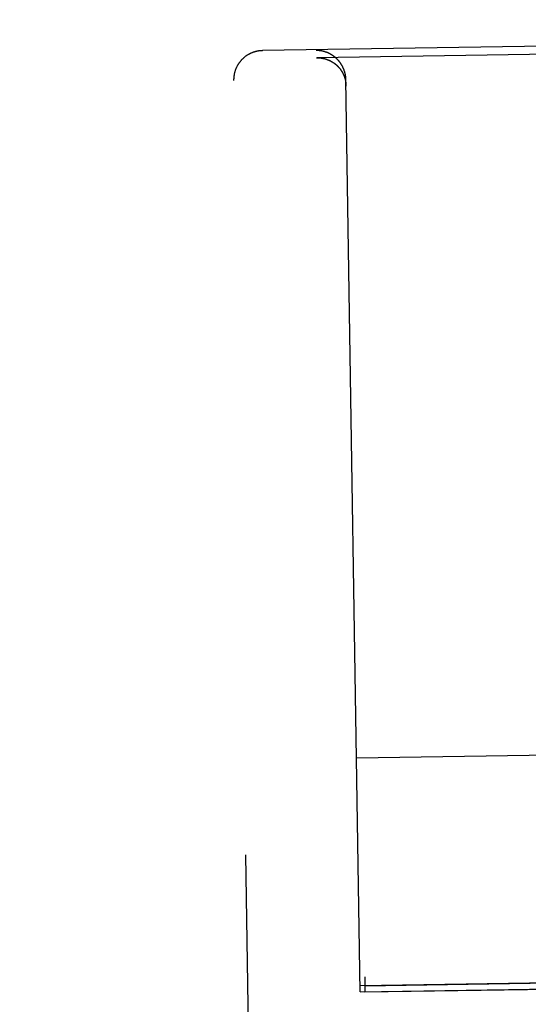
# Model space of a CAD drawing. Header units: inches. Extents: x 0 to 194, y 0 to 126.
# Tile 15 of 48: x 66.077 to 66.621, y 40.262 to 41.315. Entities that reach past the tile are written whole.
import ezdxf

# ---------------------------------------------------------------- set-up
doc = ezdxf.new("R2010")
doc.units = ezdxf.units.IN
doc.header["$LTSCALE"] = 10.674419
doc.header["$MEASUREMENT"] = 0
doc.linetypes.add('HIDDEN', pattern=[0.2, 0.1, -0.1])
doc.layers.add('02___PRT_ALL_AXES', color=7, linetype='CONTINUOUS')
doc.layers.add('DEFAULT_2', color=8, linetype='HIDDEN')

msp = doc.modelspace()

# ---------------------------------------------------------------- linework, layer by layer
at = {"layer": '02___PRT_ALL_AXES', "color": 8, "linetype": 'HIDDEN'}
for p, q in [((66.0772, 63.7726), (66.4463, 40.2755)), ((66.4461, 40.282), (67.0711, 40.2919)), ((66.4463, 40.2755), (67.0712, 40.2853))]:
    msp.add_line(p, q, dxfattribs=at)
at = {"layer": 'DEFAULT_2', "color": 8, "linetype": 'HIDDEN'}
for p, q in [((66.6399, 41.2864), (66.3367, 41.2817)), ((67.0912, 41.285), (66.3949, 41.274)), ((66.3943, 41.274), (66.3949, 41.274)), ((66.3357, 39.3548), (66.3059, 41.2498)), ((66.4413, 40.2755), (66.4259, 41.2505)), ((67.0723, 40.5352), (66.4373, 40.5253)), ((67.0761, 40.292), (66.4411, 40.2821)), ((66.4413, 40.2755), (66.6737, 40.2791))]:
    msp.add_line(p, q, dxfattribs=at)
for points in [[(66.3367, 41.2817), (66.3364, 41.2816), (66.336, 41.2816), (66.3356, 41.2816), (66.3353, 41.2816), (66.3349, 41.2816), (66.3345, 41.2815), (66.3342, 41.2815), (66.3338, 41.2815), (66.3335, 41.2814), (66.3331, 41.2814), (66.3327, 41.2813), (66.3323, 41.2813), (66.332, 41.2812), (66.3316, 41.2812), (66.3312, 41.2811), (66.3308, 41.281), (66.3305, 41.2809), (66.3301, 41.2808), (66.3297, 41.2807), (66.3293, 41.2806), (66.3289, 41.2805), (66.3285, 41.2804), (66.3281, 41.2803), (66.3277, 41.2802), (66.3273, 41.28), (66.3268, 41.2799), (66.3264, 41.2798), (66.326, 41.2796), (66.3256, 41.2794), (66.3252, 41.2793), (66.3248, 41.2791), (66.3244, 41.2789), (66.324, 41.2787), (66.3236, 41.2785), (66.3232, 41.2784), (66.3228, 41.2782), (66.3224, 41.2779), (66.322, 41.2777), (66.3216, 41.2775), (66.3213, 41.2773), (66.3209, 41.2771), (66.3205, 41.2768), (66.3201, 41.2766), (66.3198, 41.2764), (66.3194, 41.2761), (66.3191, 41.2758), (66.3187, 41.2756), (66.3183, 41.2753), (66.318, 41.2751), (66.3176, 41.2748), (66.3173, 41.2745), (66.317, 41.2742), (66.3166, 41.2739), (66.3163, 41.2736), (66.316, 41.2733), (66.3156, 41.273), (66.3153, 41.2727), (66.315, 41.2724), (66.3147, 41.2721), (66.3144, 41.2718), (66.3141, 41.2714), (66.3138, 41.2711), (66.3135, 41.2708), (66.3132, 41.2704), (66.3129, 41.2701), (66.3127, 41.2698), (66.3124, 41.2694), (66.3121, 41.269), (66.3119, 41.2687), (66.3116, 41.2683), (66.3113, 41.268), (66.3111, 41.2676), (66.3109, 41.2672), (66.3106, 41.2668), (66.3104, 41.2665), (66.3102, 41.2661), (66.3099, 41.2657), (66.3097, 41.2653), (66.3095, 41.2649), (66.3093, 41.2645), (66.3091, 41.2641), (66.3089, 41.2637), (66.3087, 41.2633), (66.3086, 41.2629), (66.3084, 41.2625), (66.3082, 41.2621), (66.308, 41.2616), (66.3079, 41.2612), (66.3077, 41.2608), (66.3076, 41.2604), (66.3074, 41.26), (66.3073, 41.2595), (66.3072, 41.2591), (66.3071, 41.2587), (66.3069, 41.2582), (66.3068, 41.2578), (66.3067, 41.2574), (66.3066, 41.2569), (66.3065, 41.2565), (66.3065, 41.2561), (66.3064, 41.2556), (66.3063, 41.2552), (66.3062, 41.2547), (66.3062, 41.2543), (66.3061, 41.2538), (66.3061, 41.2534), (66.306, 41.2529), (66.306, 41.2525), (66.306, 41.252), (66.306, 41.2516), (66.3059, 41.2511), (66.3059, 41.2507), (66.3059, 41.2502), (66.3059, 41.2498)], [(66.3987, 41.2815), (66.3986, 41.2815), (66.3984, 41.2815), (66.3982, 41.2816), (66.398, 41.2816), (66.3978, 41.2816), (66.3976, 41.2816), (66.3975, 41.2817), (66.3973, 41.2817), (66.3971, 41.2817), (66.3969, 41.2817), (66.3967, 41.2817), (66.3965, 41.2817), (66.3964, 41.2818), (66.3962, 41.2818), (66.396, 41.2818), (66.3958, 41.2818), (66.3956, 41.2818), (66.3955, 41.2818), (66.3953, 41.2818), (66.3951, 41.2818), (66.3949, 41.2818), (66.3947, 41.2818), (66.3945, 41.2818), (66.3944, 41.2818), (66.3942, 41.2818)], [(66.4259, 41.2505), (66.4259, 41.2508), (66.4259, 41.2511), (66.4259, 41.2514), (66.4259, 41.2517), (66.4259, 41.252), (66.4259, 41.2523), (66.4258, 41.2525), (66.4258, 41.2528), (66.4258, 41.2531), (66.4258, 41.2534), (66.4257, 41.2537), (66.4257, 41.2539), (66.4257, 41.2542), (66.4256, 41.2545), (66.4256, 41.2548), (66.4255, 41.255), (66.4255, 41.2553), (66.4254, 41.2556), (66.4254, 41.2558), (66.4253, 41.2561), (66.4253, 41.2564), (66.4252, 41.2566), (66.4252, 41.2569), (66.4251, 41.2572), (66.4251, 41.2574), (66.425, 41.2577), (66.4249, 41.258), (66.4249, 41.2582), (66.4248, 41.2585), (66.4247, 41.2587), (66.4246, 41.259), (66.4246, 41.2592), (66.4245, 41.2595), (66.4244, 41.2597), (66.4243, 41.26), (66.4242, 41.2602), (66.4242, 41.2605), (66.4241, 41.2607), (66.424, 41.261), (66.4239, 41.2612), (66.4238, 41.2614), (66.4237, 41.2617), (66.4236, 41.2619), (66.4235, 41.2621), (66.4234, 41.2624), (66.4233, 41.2626), (66.4232, 41.2628), (66.4231, 41.2631), (66.423, 41.2633), (66.4229, 41.2635), (66.4228, 41.2637), (66.4227, 41.264), (66.4226, 41.2642), (66.4225, 41.2644), (66.4224, 41.2646), (66.4223, 41.2648), (66.4221, 41.265), (66.422, 41.2653), (66.4219, 41.2655), (66.4218, 41.2657), (66.4217, 41.2659), (66.4215, 41.2661), (66.4214, 41.2663), (66.4213, 41.2665), (66.4212, 41.2667), (66.421, 41.2669), (66.4209, 41.2671), (66.4208, 41.2673), (66.4207, 41.2675), (66.4205, 41.2677), (66.4204, 41.2679), (66.4203, 41.2681), (66.4201, 41.2683), (66.42, 41.2685), (66.4199, 41.2686), (66.4197, 41.2688), (66.4196, 41.269), (66.4195, 41.2692), (66.4193, 41.2694), (66.4192, 41.2696), (66.419, 41.2697), (66.4189, 41.2699), (66.4188, 41.2701), (66.4186, 41.2703), (66.4185, 41.2704), (66.4183, 41.2706), (66.4182, 41.2708), (66.418, 41.271), (66.4179, 41.2711), (66.4177, 41.2713), (66.4176, 41.2715), (66.4174, 41.2716), (66.4173, 41.2718), (66.4171, 41.2719), (66.417, 41.2721), (66.4168, 41.2723), (66.4167, 41.2724), (66.4165, 41.2726), (66.4164, 41.2727), (66.4162, 41.2729), (66.416, 41.273), (66.4159, 41.2732), (66.4157, 41.2733), (66.4156, 41.2735), (66.4154, 41.2736), (66.4153, 41.2738), (66.4151, 41.2739), (66.4149, 41.274), (66.4148, 41.2742), (66.4146, 41.2743), (66.4144, 41.2744), (66.4143, 41.2746), (66.4141, 41.2747), (66.414, 41.2748), (66.4138, 41.275), (66.4136, 41.2751), (66.4135, 41.2752), (66.4133, 41.2754), (66.4131, 41.2755), (66.413, 41.2756), (66.4128, 41.2757), (66.4126, 41.2759), (66.4124, 41.276), (66.4123, 41.2761), (66.4121, 41.2762), (66.4119, 41.2763), (66.4118, 41.2765), (66.4116, 41.2766), (66.4114, 41.2767), (66.4112, 41.2768), (66.4111, 41.2769), (66.4109, 41.277), (66.4107, 41.2771), (66.4106, 41.2772), (66.4104, 41.2773), (66.4102, 41.2774), (66.41, 41.2775), (66.4098, 41.2776), (66.4097, 41.2777), (66.4095, 41.2778), (66.4093, 41.2779), (66.4091, 41.278), (66.409, 41.2781), (66.4088, 41.2782), (66.4086, 41.2783), (66.4084, 41.2784), (66.4083, 41.2785), (66.4081, 41.2786), (66.4079, 41.2787), (66.4077, 41.2788), (66.4075, 41.2788), (66.4074, 41.2789), (66.4072, 41.279), (66.407, 41.2791), (66.4068, 41.2792), (66.4066, 41.2792), (66.4065, 41.2793), (66.4063, 41.2794), (66.4061, 41.2795), (66.4059, 41.2795), (66.4057, 41.2796), (66.4055, 41.2797), (66.4054, 41.2798), (66.4052, 41.2798), (66.405, 41.2799), (66.4048, 41.28), (66.4046, 41.28), (66.4044, 41.2801), (66.4043, 41.2802), (66.4041, 41.2802), (66.4039, 41.2803), (66.4037, 41.2803), (66.4035, 41.2804), (66.4033, 41.2805), (66.4032, 41.2805), (66.403, 41.2806), (66.4028, 41.2806), (66.4026, 41.2807), (66.4024, 41.2807), (66.4022, 41.2808), (66.4021, 41.2808), (66.4019, 41.2809), (66.4017, 41.2809), (66.4015, 41.281), (66.4013, 41.281), (66.4011, 41.281), (66.4009, 41.2811), (66.4008, 41.2811), (66.4006, 41.2812), (66.4004, 41.2812), (66.4002, 41.2812), (66.4, 41.2813), (66.3998, 41.2813), (66.3997, 41.2813), (66.3995, 41.2814), (66.3993, 41.2814), (66.3991, 41.2814), (66.3989, 41.2815), (66.3987, 41.2815)], [(66.3949, 41.274), (66.395, 41.274), (66.3952, 41.274), (66.3954, 41.274), (66.3956, 41.274), (66.3958, 41.274), (66.3959, 41.274), (66.3961, 41.274), (66.3963, 41.274), (66.3965, 41.274), (66.3967, 41.274), (66.3968, 41.274), (66.397, 41.274), (66.3972, 41.274), (66.3974, 41.274), (66.3976, 41.274), (66.3978, 41.2739), (66.3979, 41.2739), (66.3981, 41.2739), (66.3983, 41.2739), (66.3985, 41.2739), (66.3987, 41.2739), (66.3989, 41.2738), (66.399, 41.2738), (66.3992, 41.2738), (66.3994, 41.2738), (66.3996, 41.2737), (66.3998, 41.2737), (66.4, 41.2737), (66.4001, 41.2737), (66.4003, 41.2736), (66.4005, 41.2736), (66.4007, 41.2736), (66.4009, 41.2735), (66.4011, 41.2735), (66.4012, 41.2735), (66.4014, 41.2734), (66.4016, 41.2734), (66.4018, 41.2734), (66.402, 41.2733), (66.4022, 41.2733), (66.4024, 41.2732), (66.4025, 41.2732), (66.4027, 41.2732), (66.4029, 41.2731), (66.4031, 41.2731), (66.4033, 41.273), (66.4035, 41.273), (66.4036, 41.2729), (66.4038, 41.2729), (66.404, 41.2728), (66.4042, 41.2728), (66.4044, 41.2727), (66.4046, 41.2726), (66.4047, 41.2726), (66.4049, 41.2725), (66.4051, 41.2725), (66.4053, 41.2724), (66.4055, 41.2723), (66.4057, 41.2723), (66.4058, 41.2722), (66.406, 41.2721), (66.4062, 41.2721), (66.4064, 41.272), (66.4066, 41.2719), (66.4067, 41.2719), (66.4069, 41.2718), (66.4071, 41.2717), (66.4073, 41.2716), (66.4075, 41.2716), (66.4077, 41.2715), (66.4078, 41.2714), (66.408, 41.2713), (66.4082, 41.2713), (66.4084, 41.2712), (66.4085, 41.2711), (66.4087, 41.271), (66.4089, 41.2709), (66.4091, 41.2708), (66.4093, 41.2707), (66.4094, 41.2707), (66.4096, 41.2706), (66.4098, 41.2705), (66.41, 41.2704), (66.4101, 41.2703), (66.4103, 41.2702), (66.4105, 41.2701), (66.4107, 41.27), (66.4108, 41.2699), (66.411, 41.2698), (66.4112, 41.2697), (66.4114, 41.2696), (66.4115, 41.2695), (66.4117, 41.2694), (66.4119, 41.2693), (66.412, 41.2691), (66.4122, 41.269), (66.4124, 41.2689), (66.4126, 41.2688), (66.4127, 41.2687), (66.4129, 41.2686), (66.4131, 41.2685), (66.4132, 41.2683), (66.4134, 41.2682), (66.4136, 41.2681), (66.4137, 41.268), (66.4139, 41.2679), (66.4141, 41.2677), (66.4142, 41.2676), (66.4144, 41.2675), (66.4146, 41.2673), (66.4147, 41.2672), (66.4149, 41.2671), (66.415, 41.2669), (66.4152, 41.2668), (66.4154, 41.2667), (66.4155, 41.2665), (66.4157, 41.2664), (66.4158, 41.2663), (66.416, 41.2661), (66.4162, 41.266), (66.4163, 41.2658), (66.4165, 41.2657), (66.4166, 41.2655), (66.4168, 41.2654), (66.4169, 41.2652), (66.4171, 41.2651), (66.4172, 41.2649), (66.4174, 41.2648), (66.4175, 41.2646), (66.4177, 41.2645), (66.4178, 41.2643), (66.418, 41.2641), (66.4181, 41.264), (66.4183, 41.2638), (66.4184, 41.2636), (66.4186, 41.2635), (66.4187, 41.2633), (66.4189, 41.2631), (66.419, 41.263), (66.4191, 41.2628), (66.4193, 41.2626), (66.4194, 41.2624), (66.4196, 41.2623), (66.4197, 41.2621), (66.4198, 41.2619), (66.42, 41.2617), (66.4201, 41.2615), (66.4202, 41.2614), (66.4204, 41.2612), (66.4205, 41.261), (66.4206, 41.2608), (66.4208, 41.2606), (66.4209, 41.2604), (66.421, 41.2602), (66.4212, 41.26), (66.4213, 41.2598), (66.4214, 41.2596), (66.4215, 41.2594), (66.4217, 41.2592), (66.4218, 41.259), (66.4219, 41.2588), (66.422, 41.2586), (66.4221, 41.2584), (66.4222, 41.2582), (66.4224, 41.258), (66.4225, 41.2578), (66.4226, 41.2576), (66.4227, 41.2574), (66.4228, 41.2571), (66.4229, 41.2569), (66.423, 41.2567), (66.4231, 41.2565), (66.4232, 41.2563), (66.4233, 41.256), (66.4234, 41.2558), (66.4235, 41.2556), (66.4236, 41.2553), (66.4237, 41.2551), (66.4238, 41.2549), (66.4239, 41.2546), (66.424, 41.2544), (66.4241, 41.2542), (66.4242, 41.2539), (66.4243, 41.2537), (66.4244, 41.2535), (66.4244, 41.2532), (66.4245, 41.253), (66.4246, 41.2527), (66.4247, 41.2525), (66.4247, 41.2522), (66.4248, 41.252), (66.4249, 41.2517), (66.425, 41.2515), (66.425, 41.2512), (66.4251, 41.251), (66.4252, 41.2507), (66.4252, 41.2504), (66.4253, 41.2502), (66.4253, 41.2499)], [(66.4253, 41.2499), (66.4254, 41.2496), (66.4255, 41.2494), (66.4255, 41.2491), (66.4256, 41.2488), (66.4256, 41.2486), (66.4256, 41.2483), (66.4257, 41.248), (66.4257, 41.2478), (66.4258, 41.2475), (66.4258, 41.2472), (66.4258, 41.2469), (66.4259, 41.2467), (66.4259, 41.2464), (66.4259, 41.2461), (66.4259, 41.2458), (66.426, 41.2455), (66.426, 41.2452), (66.426, 41.245), (66.426, 41.2447), (66.426, 41.2444), (66.426, 41.2441), (66.426, 41.2438)]]:
    msp.add_lwpolyline(points, dxfattribs=at)

doc.saveas('drawing.dxf')
